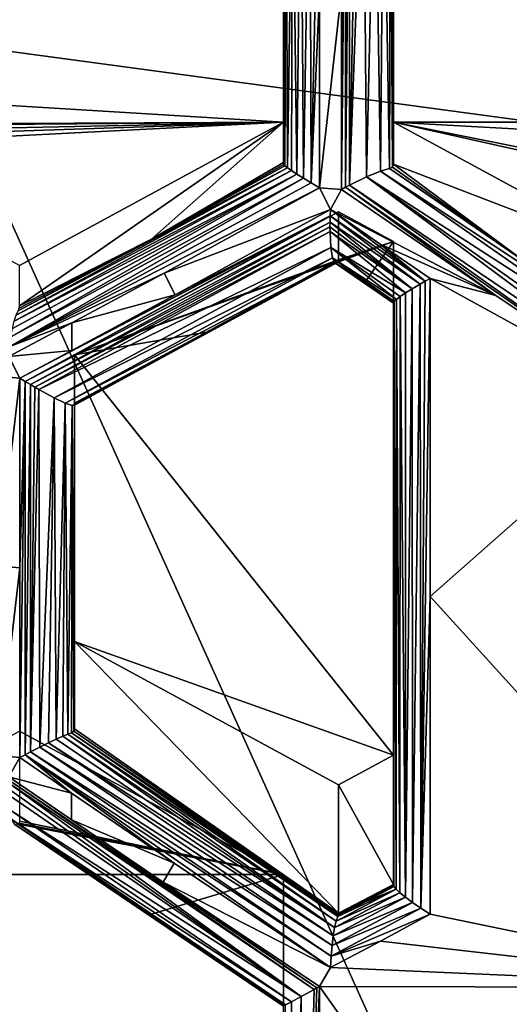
# Model space of a CAD drawing. Header units: metres. Extents: x -27 to 80, y -171 to 27.
# Tile 19 of 117: x -2.9 to -1.79, y -157.92 to -155.68. Entities that reach past the tile are written whole.
import ezdxf

# ---------------------------------------------------------------- set-up
doc = ezdxf.new("R2010")
doc.units = ezdxf.units.M
doc.layers.add('solid_509380_SW0003', color=7, linetype='CONTINUOUS')

msp = doc.modelspace()

# ---------------------------------------------------------------- linework, layer by layer
at = {"layer": 'solid_509380_SW0003'}
for points in [[(-1.566314, -155.935699, 251.883453), (-1.566314, -152.435883, 254.819839), (-3.105829, -152.250473, 254.576126)], [(-3.105829, -155.727921, 251.658508), (-1.566314, -155.935699, 251.883453), (-3.105829, -152.250473, 254.576126)], [(-4.84546, -155.757919, 218.993744), (-4.027984, -155.101395, 218.754791), (-2.3, -155.373978, 218.854004)], [(-2.260754, -155.2099, 218.794281), (-2.239964, -155.184982, 218.785217), (-2.254743, -156.040527, 218.711426)], [(-2.239964, -155.184982, 218.785217), (-2.237514, -156.051117, 218.701767), (-2.254743, -156.040527, 218.711426)], [(-2.239964, -155.184982, 218.785217), (-2.218488, -155.17157, 218.780334), (-2.237514, -156.051117, 218.701767)], [(-2.218488, -155.616272, 218.729477), (-2.237514, -156.051117, 218.701767), (-2.218488, -155.17157, 218.780334)], [(-2.168067, -156.066071, 218.685944), (-2.168067, -155.615997, 218.720078), (-2.159059, -155.172745, 218.76947)], [(-2.159062, -156.061264, 218.684982), (-2.168067, -156.066071, 218.685944), (-2.159059, -155.172745, 218.76947)], [(-2.159062, -156.061264, 218.684982), (-2.159059, -155.172745, 218.76947), (-2.15, -155.177963, 218.768372)], [(-2.15, -156.056549, 218.68483), (-2.159062, -156.061264, 218.684982), (-2.15, -155.177963, 218.768372)], [(-2.15, -156.056549, 218.68483), (-2.15, -155.177963, 218.768372), (-2.133687, -155.187424, 218.768463)], [(-2.15, -156.056549, 218.68483), (-2.133687, -155.187424, 218.768463), (-2.118066, -155.196548, 218.771194)], [(-2.111305, -156.037857, 218.693726), (-2.15, -156.056549, 218.68483), (-2.118066, -155.196548, 218.771194)], [(-2.111305, -156.037857, 218.693726), (-2.118066, -155.196548, 218.771194), (-2.092565, -155.211624, 218.782227)], [(-2.279289, -155.247726, 218.808044), (-2.260754, -155.2099, 218.794281), (-2.269651, -156.031143, 218.723923)], [(-2.260754, -155.2099, 218.794281), (-2.254743, -156.040527, 218.711426), (-2.269651, -156.031143, 218.723923)], [(-2.079844, -156.024857, 218.715485), (-2.111305, -156.037857, 218.693726), (-2.092565, -155.211624, 218.782227)], [(-2.079844, -156.024857, 218.715485), (-2.092565, -155.211624, 218.782227), (-2.072687, -155.223602, 218.799271)], [(-2.059104, -156.018661, 218.745499), (-2.079844, -156.024857, 218.715485), (-2.072687, -155.223602, 218.799271)], [(-2.059104, -156.018661, 218.745499), (-2.072687, -155.223602, 218.799271), (-2.056934, -155.278671, 218.819321)], [(-2.293604, -155.300781, 218.827362), (-2.279289, -155.247726, 218.808044), (-2.290841, -156.017105, 218.754776)], [(-2.279289, -155.247726, 218.808044), (-2.281778, -156.02327, 218.738632), (-2.290841, -156.017105, 218.754776)], [(-2.279289, -155.247726, 218.808044), (-2.269651, -156.031143, 218.723923), (-2.281778, -156.02327, 218.738632)], [(-2.052415, -156.015457, 218.765564), (-2.059104, -156.018661, 218.745499), (-2.056934, -155.278671, 218.819321)], [(-2.052415, -156.015457, 218.765564), (-2.056934, -155.278671, 218.819321), (-2.05, -155.354553, 218.846939)], [(-2.298204, -155.334549, 218.839645), (-2.293604, -155.300781, 218.827362), (-2.296716, -156.012787, 218.771469)], [(-2.293604, -155.300781, 218.827362), (-2.290841, -156.017105, 218.754776), (-2.296716, -156.012787, 218.771469)], [(-2.3, -155.689301, 218.821426), (-2.3, -155.373978, 218.854004), (-2.298204, -155.334549, 218.839645)], [(-2.3, -156.005356, 218.797394), (-2.3, -155.689301, 218.821426), (-2.298204, -155.334549, 218.839645)], [(-2.299148, -156.009689, 218.784073), (-2.3, -156.005356, 218.797394), (-2.298204, -155.334549, 218.839645)], [(-2.299148, -156.009689, 218.784073), (-2.298204, -155.334549, 218.839645), (-2.296716, -156.012787, 218.771469)], [(-2.05, -155.68129, 218.812805), (-2.052415, -156.015457, 218.765564), (-2.05, -155.354553, 218.846939)], [(2.05, -155.913315, 219.050308), (-2.05, -155.354553, 218.846939), (2.05, -155.354553, 218.846939)], [(-2.05, -155.913315, 219.050308), (-2.05, -155.68129, 218.812805), (-2.05, -155.354553, 218.846939)], [(-2.05, -155.913315, 219.050308), (-2.05, -155.354553, 218.846939), (2.05, -155.913315, 219.050308)], [(-4.84546, -155.757919, 218.993744), (-2.3, -155.373978, 218.854004), (-2.3, -155.913315, 219.050308)], [(-2.3, -156.005356, 218.797394), (-2.3, -155.373978, 218.854004), (-2.3, -155.689301, 218.821426)], [(-2.3, -155.913315, 219.050308), (-2.3, -155.373978, 218.854004), (-2.3, -156.005356, 218.797394)], [(-2.218488, -155.616272, 218.729477), (-2.218488, -156.062576, 218.695526), (-2.237514, -156.051117, 218.701767)], [(-2.218488, -156.062576, 218.695526), (-2.168067, -155.615997, 218.720078), (-2.168067, -156.066071, 218.685944)], [(-2.218488, -155.616272, 218.729477), (-2.168067, -155.615997, 218.720078), (-2.218488, -156.062576, 218.695526)], [(-2.05, -155.68129, 218.812805), (-2.05, -156.008835, 218.787857), (-2.052415, -156.015457, 218.765564)], [(-2.05, -155.913315, 219.050308), (-2.05, -156.008835, 218.787857), (-2.05, -155.68129, 218.812805)], [(-1.566314, -159.139847, 248.626984), (-1.566314, -155.935699, 251.883453), (-3.105829, -155.727921, 251.658508)], [(-3.105829, -158.911575, 248.422852), (-1.566314, -159.139847, 248.626984), (-3.105829, -155.727921, 251.658508)], [(-4.84546, -155.757919, 218.993744), (-2.3, -155.913315, 219.050308), (-3.567896, -155.919067, 219.052399)], [(-2.3, -155.913315, 219.050308), (-3.523772, -155.922882, 219.053787), (-3.567896, -155.919067, 219.052399)], [(-2.3, -155.913315, 219.050308), (-3.467714, -155.937775, 219.059204), (-3.523772, -155.922882, 219.053787)], [(-2.3, -155.913315, 219.050308), (-3.434301, -155.950912, 219.06398), (-3.467714, -155.937775, 219.059204)], [(-2.3, -155.913315, 219.050308), (-3.397046, -155.969162, 219.070633), (-3.434301, -155.950912, 219.06398)], [(-2.3, -155.913315, 219.050308), (-2.9, -156.238831, 219.168777), (-3.397046, -155.969162, 219.070633)], [(-2.3, -155.913315, 219.050308), (-2.6, -156.179276, 218.826004), (-2.9, -156.330887, 218.915878)], [(-2.3, -155.913315, 219.050308), (-2.9, -156.330887, 218.915878), (-2.9, -156.238831, 219.168777)], [(-2.3, -155.913315, 219.050308), (-2.3, -156.005356, 218.797394), (-2.6, -156.179276, 218.826004)], [(-1.45, -156.238831, 219.168777), (-2.05, -156.008835, 218.787857), (-2.05, -155.913315, 219.050308)], [(-2.05, -155.913315, 219.050308), (-1.160456, -156.091125, 219.115021), (-1.2, -156.103195, 219.119415)], [(1.160456, -156.091125, 219.115021), (-1.160456, -156.091125, 219.115021), (-2.05, -155.913315, 219.050308)], [(-1.45, -156.238831, 219.168777), (-2.05, -155.913315, 219.050308), (-1.2, -156.103195, 219.119415)], [(1.160456, -156.091125, 219.115021), (-2.05, -155.913315, 219.050308), (2.05, -155.913315, 219.050308)], [(-2.299148, -156.009689, 218.784073), (-2.6, -156.179276, 218.826004), (-2.3, -156.005356, 218.797394)], [(-2.299148, -156.009689, 218.784073), (-2.296716, -156.012787, 218.771469), (-2.6, -156.179276, 218.826004)], [(-1.756254, -156.226563, 218.685532), (-2.052415, -156.015457, 218.765564), (-2.05, -156.008835, 218.787857)], [(-1.45, -156.238831, 219.168777), (-1.756254, -156.226563, 218.685532), (-2.05, -156.008835, 218.787857)], [(-2.269651, -156.031143, 218.723923), (-2.919471, -156.401169, 218.842682), (-2.91595, -156.38179, 218.851547)], [(-2.269651, -156.031143, 218.723923), (-2.254743, -156.040527, 218.711426), (-2.919471, -156.401169, 218.842682)], [(-2.269651, -156.031143, 218.723923), (-2.91595, -156.38179, 218.851547), (-2.911942, -156.365158, 218.863068)], [(-2.281778, -156.02327, 218.738632), (-2.911942, -156.365158, 218.863068), (-2.907644, -156.351746, 218.876572)], [(-2.281778, -156.02327, 218.738632), (-2.269651, -156.031143, 218.723923), (-2.911942, -156.365158, 218.863068)], [(-2.290841, -156.017105, 218.754776), (-2.907644, -156.351746, 218.876572), (-2.903284, -156.341858, 218.891251)], [(-2.290841, -156.017105, 218.754776), (-2.281778, -156.02327, 218.738632), (-2.907644, -156.351746, 218.876572)], [(-2.6, -156.179276, 218.826004), (-2.290841, -156.017105, 218.754776), (-2.903284, -156.341858, 218.891251)], [(-2.6, -156.179276, 218.826004), (-2.296716, -156.012787, 218.771469), (-2.290841, -156.017105, 218.754776)], [(-1.455444, -156.460266, 218.593033), (-2.111305, -156.037857, 218.693726), (-2.079844, -156.024857, 218.715485)], [(-1.45082, -156.437393, 218.624634), (-2.079844, -156.024857, 218.715485), (-2.059104, -156.018661, 218.745499)], [(-1.45082, -156.437393, 218.624634), (-1.455444, -156.460266, 218.593033), (-2.079844, -156.024857, 218.715485)], [(-1.756254, -156.226563, 218.685532), (-2.059104, -156.018661, 218.745499), (-2.052415, -156.015457, 218.765564)], [(-1.450208, -156.43483, 218.630646), (-2.059104, -156.018661, 218.745499), (-1.756254, -156.226563, 218.685532)], [(-1.450208, -156.43483, 218.630646), (-1.45082, -156.437393, 218.624634), (-2.059104, -156.018661, 218.745499)], [(-2.254743, -156.040527, 218.711426), (-2.922327, -156.422653, 218.837006), (-2.919471, -156.401169, 218.842682)], [(-2.254743, -156.040527, 218.711426), (-2.237514, -156.051117, 218.701767), (-2.922327, -156.422653, 218.837006)], [(-2.237514, -156.051117, 218.701767), (-2.218488, -156.062576, 218.695526), (-2.922327, -156.422653, 218.837006)], [(-1.462185, -156.545425, 218.560471), (-2.159062, -156.061264, 218.684982), (-2.15, -156.056549, 218.68483)], [(-1.461084, -156.520813, 218.562973), (-2.15, -156.056549, 218.68483), (-2.111305, -156.037857, 218.693726)], [(-1.461084, -156.520813, 218.562973), (-1.462185, -156.545425, 218.560471), (-2.15, -156.056549, 218.68483)], [(-1.459531, -156.497894, 218.569626), (-1.461084, -156.520813, 218.562973), (-2.111305, -156.037857, 218.693726)], [(-1.455444, -156.460266, 218.593033), (-1.459531, -156.497894, 218.569626), (-2.111305, -156.037857, 218.693726)], [(-2.571427, -156.256683, 218.758026), (-2.922327, -156.422653, 218.837006), (-2.218488, -156.062576, 218.695526)], [(-2.571427, -156.256683, 218.758026), (-2.218488, -156.062576, 218.695526), (-2.193277, -156.11174, 218.68811)], [(-2.218488, -156.062576, 218.695526), (-2.168067, -156.066071, 218.685944), (-2.193277, -156.11174, 218.68811)], [(-2.193277, -156.11174, 218.68811), (-2.168067, -156.066071, 218.685944), (-1.817391, -156.307098, 218.615662)], [(-1.817391, -156.307098, 218.615662), (-2.168067, -156.066071, 218.685944), (-2.159062, -156.061264, 218.684982)], [(-1.462185, -156.545425, 218.560471), (-1.817391, -156.307098, 218.615662), (-2.159062, -156.061264, 218.684982)], [(-2.175, -156.11676, 219.124359), (-2.775, -156.442276, 219.242828), (-2.175, -156.22612, 218.823883)], [(-2.175, -156.11676, 219.124359), (-2.05, -156.18457, 219.149033), (-2.775, -156.442276, 219.242828)], [(-2.571427, -156.256683, 218.758026), (-2.193277, -156.11174, 218.68811), (-2.546217, -156.305832, 218.75061)], [(-2.546217, -156.305832, 218.75061), (-2.193277, -156.11174, 218.68811), (-2.193933, -156.126068, 218.688232)], [(-2.193933, -156.126068, 218.688232), (-2.193277, -156.11174, 218.68811), (-1.978293, -156.274857, 218.643402)], [(-2.193277, -156.11174, 218.68811), (-1.817391, -156.307098, 218.615662), (-2.080086, -156.190155, 218.663727)], [(-2.193277, -156.11174, 218.68811), (-2.080086, -156.190155, 218.663727), (-1.978293, -156.274857, 218.643402)], [(-2.175, -156.11676, 219.124359), (-2.175, -156.22612, 218.823883), (-2.05, -156.18457, 219.149033)], [(-2.89916, -156.494705, 218.827499), (-2.781057, -156.432098, 218.800171), (-2.193933, -156.126068, 218.688232)], [(-2.887141, -156.502151, 218.825119), (-2.89916, -156.494705, 218.827499), (-2.193933, -156.126068, 218.688232)], [(-2.887141, -156.502151, 218.825119), (-2.193933, -156.126068, 218.688232), (-2.194304, -156.140182, 218.689819)], [(-2.875, -156.509476, 218.824234), (-2.887141, -156.502151, 218.825119), (-2.194304, -156.140182, 218.689819)], [(-2.875, -156.509476, 218.824234), (-2.194304, -156.140182, 218.689819), (-2.194395, -156.15126, 218.692139)], [(-2.781057, -156.432098, 218.800171), (-2.546217, -156.305832, 218.75061), (-2.193933, -156.126068, 218.688232)], [(-2.194395, -156.15126, 218.692139), (-2.194304, -156.140182, 218.689819), (-2.007648, -156.291931, 218.656967)], [(-2.194304, -156.140182, 218.689819), (-2.193933, -156.126068, 218.688232), (-1.989734, -156.281342, 218.647308)], [(-2.194304, -156.140182, 218.689819), (-1.989734, -156.281342, 218.647308), (-2.007648, -156.291931, 218.656967)], [(-2.193933, -156.126068, 218.688232), (-1.978293, -156.274857, 218.643402), (-1.989734, -156.281342, 218.647308)], [(-2.865252, -156.515213, 218.8246), (-2.875, -156.509476, 218.824234), (-2.194395, -156.15126, 218.692139)], [(-2.865252, -156.515213, 218.8246), (-2.194395, -156.15126, 218.692139), (-2.194304, -156.161896, 218.695297)], [(-2.855697, -156.520721, 218.825912), (-2.865252, -156.515213, 218.8246), (-2.194304, -156.161896, 218.695297)], [(-2.855697, -156.520721, 218.825912), (-2.194304, -156.161896, 218.695297), (-2.192322, -156.197906, 218.71492)], [(-2.194304, -156.161896, 218.695297), (-2.194395, -156.15126, 218.692139), (-2.007648, -156.291931, 218.656967)], [(-2.194304, -156.161896, 218.695297), (-2.007648, -156.291931, 218.656967), (-2.022726, -156.301422, 218.669693)], [(-2.192322, -156.197906, 218.71492), (-2.194304, -156.161896, 218.695297), (-2.022726, -156.301422, 218.669693)], [(-2.6, -156.179276, 218.826004), (-2.903284, -156.341858, 218.891251), (-2.900852, -156.336136, 218.902893)], [(-2.6, -156.179276, 218.826004), (-2.900852, -156.336136, 218.902893), (-2.9, -156.330887, 218.915878)], [(-2.05, -156.18457, 219.149033), (-2.05, -157.351013, 219.573593), (-2.775, -156.442276, 219.242828)], [(-2.05, -156.18457, 219.149033), (-2.176881, -156.23172, 218.805328), (-2.113521, -156.275543, 218.791885)], [(-2.05, -156.18457, 219.149033), (-2.175468, -156.229172, 218.814697), (-2.176881, -156.23172, 218.805328)], [(-2.05, -156.18457, 219.149033), (-2.175, -156.22612, 218.823883), (-2.175468, -156.229172, 218.814697)], [(-2.05, -156.18457, 219.149033), (-2.113521, -156.275543, 218.791885), (-2.05, -156.319275, 218.778931)], [(-2.080086, -156.190155, 218.663727), (-1.817391, -156.307098, 218.615662), (-1.966387, -156.268326, 218.640915)], [(-2.080086, -156.190155, 218.663727), (-1.966387, -156.268326, 218.640915), (-1.978293, -156.274857, 218.643402)], [(-2.05, -156.18457, 219.149033), (-2.05, -156.985016, 218.733109), (-2.05, -157.64502, 218.765839)], [(-2.05, -156.18457, 219.149033), (-2.05, -156.319275, 218.778931), (-2.05, -156.985016, 218.733109)], [(-2.05, -156.18457, 219.149033), (-2.05, -157.64502, 218.765839), (-2.05, -157.351013, 219.573593)], [(-2.821573, -156.539291, 218.839172), (-2.855697, -156.520721, 218.825912), (-2.192322, -156.197906, 218.71492)], [(-2.821573, -156.539291, 218.839172), (-2.192322, -156.197906, 218.71492), (-2.188315, -156.221878, 218.742233)], [(-2.192322, -156.197906, 218.71492), (-2.022726, -156.301422, 218.669693), (-2.03467, -156.30957, 218.684845)], [(-2.192322, -156.197906, 218.71492), (-2.03467, -156.30957, 218.684845), (-2.04324, -156.316162, 218.701675)], [(-2.188315, -156.221878, 218.742233), (-2.192322, -156.197906, 218.71492), (-2.04324, -156.316162, 218.701675)], [(-2.795977, -156.551559, 218.862228), (-2.821573, -156.539291, 218.839172), (-2.188315, -156.221878, 218.742233)], [(-2.795977, -156.551559, 218.862228), (-2.188315, -156.221878, 218.742233), (-2.182996, -156.233093, 218.77327)], [(-2.780325, -156.557159, 218.89122), (-2.795977, -156.551559, 218.862228), (-2.182996, -156.233093, 218.77327)], [(-2.780325, -156.557159, 218.89122), (-2.182996, -156.233093, 218.77327), (-2.176881, -156.23172, 218.805328)], [(-2.775, -156.556213, 218.923447), (-2.780325, -156.557159, 218.89122), (-2.176881, -156.23172, 218.805328)], [(-2.775, -156.554443, 218.93309), (-2.175, -156.22612, 218.823883), (-2.475, -156.390778, 218.877899)], [(-2.775, -156.442276, 219.242828), (-2.475, -156.390778, 218.877899), (-2.175, -156.22612, 218.823883)], [(-2.775, -156.554443, 218.93309), (-2.175468, -156.229172, 218.814697), (-2.175, -156.22612, 218.823883)], [(-2.775, -156.556213, 218.923447), (-2.176881, -156.23172, 218.805328), (-2.175468, -156.229172, 218.814697)], [(-2.775, -156.554443, 218.93309), (-2.775, -156.556213, 218.923447), (-2.175468, -156.229172, 218.814697)], [(-2.188315, -156.221878, 218.742233), (-2.04834, -156.321075, 218.719513), (-2.05, -156.324219, 218.737564)], [(-2.182996, -156.233093, 218.77327), (-2.188315, -156.221878, 218.742233), (-2.05, -156.324219, 218.737564)], [(-2.188315, -156.221878, 218.742233), (-2.04324, -156.316162, 218.701675), (-2.04834, -156.321075, 218.719513)], [(-2.182996, -156.233093, 218.77327), (-2.113521, -156.275543, 218.791885), (-2.176881, -156.23172, 218.805328)], [(-2.182996, -156.233093, 218.77327), (-2.05, -156.324219, 218.737564), (-2.05, -156.32431, 218.757843)], [(-2.182996, -156.233093, 218.77327), (-2.05, -156.319275, 218.778931), (-2.113521, -156.275543, 218.791885)], [(-2.182996, -156.233093, 218.77327), (-2.05, -156.32431, 218.757843), (-2.05, -156.319275, 218.778931)], [(-2.571427, -156.256683, 218.758026), (-2.781033, -156.369476, 218.801941), (-2.922327, -156.422653, 218.837006)], [(-2.571427, -156.256683, 218.758026), (-2.546217, -156.305832, 218.75061), (-2.781033, -156.369476, 218.801941)], [(-1.989734, -156.281342, 218.647308), (-1.978293, -156.274857, 218.643402), (-1.987872, -157.699234, 218.677322)], [(-1.966387, -156.268326, 218.640915), (-1.966387, -156.991074, 218.634567), (-1.987872, -157.699234, 218.677322)], [(-1.978293, -156.274857, 218.643402), (-1.966387, -156.268326, 218.640915), (-1.987872, -157.699234, 218.677322)], [(-1.966387, -156.268326, 218.640915), (-1.817391, -156.307098, 218.615662), (-1.462185, -156.545425, 218.560471)], [(-1.966387, -156.268326, 218.640915), (-1.462185, -156.545425, 218.560471), (-1.966387, -156.991074, 218.634567)], [(-2.03467, -156.30957, 218.684845), (-2.022726, -156.301422, 218.669693), (-2.023108, -157.674286, 218.699707)], [(-2.007648, -156.291931, 218.656967), (-2.007007, -157.686188, 218.686691), (-2.023108, -157.674286, 218.699707)], [(-2.022726, -156.301422, 218.669693), (-2.007648, -156.291931, 218.656967), (-2.023108, -157.674286, 218.699707)], [(-2.007648, -156.291931, 218.656967), (-1.989734, -156.281342, 218.647308), (-2.007007, -157.686188, 218.686691)], [(-1.989734, -156.281342, 218.647308), (-1.987872, -157.699234, 218.677322), (-2.007007, -157.686188, 218.686691)], [(-2.781033, -156.369476, 218.801941), (-2.546217, -156.305832, 218.75061), (-2.781057, -156.432098, 218.800171)], [(-2.05, -156.32431, 218.757843), (-2.05, -156.985016, 218.733109), (-2.05, -156.319275, 218.778931)], [(-2.04834, -156.321075, 218.719513), (-2.05, -156.985016, 218.733109), (-2.05, -156.324219, 218.737564)], [(-2.04834, -156.321075, 218.719513), (-2.05, -157.64502, 218.765839), (-2.05, -156.985016, 218.733109)], [(-2.04834, -156.321075, 218.719513), (-2.049726, -157.647476, 218.758621), (-2.05, -157.64502, 218.765839)], [(-2.05, -156.32431, 218.757843), (-2.05, -156.324219, 218.737564), (-2.05, -156.985016, 218.733109)], [(-2.04834, -156.321075, 218.719513), (-2.048919, -157.649567, 218.751495), (-2.049726, -157.647476, 218.758621)], [(-2.04834, -156.321075, 218.719513), (-2.044261, -157.65567, 218.733185), (-2.048919, -157.649567, 218.751495)], [(-2.04834, -156.321075, 218.719513), (-2.04324, -156.316162, 218.701675), (-2.044261, -157.65567, 218.733185)], [(-2.04324, -156.316162, 218.701675), (-2.035631, -157.663986, 218.71553), (-2.044261, -157.65567, 218.733185)], [(-2.04324, -156.316162, 218.701675), (-2.03467, -156.30957, 218.684845), (-2.035631, -157.663986, 218.71553)], [(-2.03467, -156.30957, 218.684845), (-2.023108, -157.674286, 218.699707), (-2.035631, -157.663986, 218.71553)], [(-2.781033, -156.369476, 218.801941), (-2.781057, -156.432098, 218.800171), (-2.92437, -156.445541, 218.834915)], [(-2.781033, -156.369476, 218.801941), (-2.92437, -156.445541, 218.834915), (-2.922327, -156.422653, 218.837006)], [(-2.775, -156.554443, 218.93309), (-2.475, -156.390778, 218.877899), (-2.775, -156.551636, 218.942368)], [(-2.775, -156.442276, 219.242828), (-2.775, -156.551636, 218.942368), (-2.475, -156.390778, 218.877899)], [(-2.92437, -156.445541, 218.834915), (-2.781057, -156.432098, 218.800171), (-2.89916, -156.494705, 218.827499)], [(-2.92437, -156.445541, 218.834915), (-2.89916, -156.494705, 218.827499), (-2.94958, -156.490067, 218.840256)], [(-2.775, -157.093323, 219.479797), (-2.775, -156.551636, 218.942368), (-2.775, -156.442276, 219.242828)], [(-2.05, -157.351013, 219.573593), (-2.775, -157.093323, 219.479797), (-2.775, -156.442276, 219.242828)], [(-2.89916, -156.494705, 218.827499), (-2.94958, -156.921356, 218.839218), (-2.94958, -156.490067, 218.840256)], [(-2.89916, -156.925949, 218.82663), (-2.94958, -156.921356, 218.839218), (-2.89916, -156.494705, 218.827499)], [(-2.89916, -156.925949, 218.82663), (-2.89916, -156.494705, 218.827499), (-2.887141, -156.502151, 218.825119)], [(-2.887141, -156.502151, 218.825119), (-2.887147, -157.350479, 218.839157), (-2.89916, -157.356918, 218.841736)], [(-2.89916, -156.925949, 218.82663), (-2.887141, -156.502151, 218.825119), (-2.89916, -157.356918, 218.841736)], [(-2.875, -156.509476, 218.824234), (-2.887147, -157.350479, 218.839157), (-2.887141, -156.502151, 218.825119)], [(-2.875, -156.509476, 218.824234), (-2.875, -157.344086, 218.838089), (-2.887147, -157.350479, 218.839157)], [(-2.865252, -156.515213, 218.8246), (-2.875, -157.344086, 218.838089), (-2.875, -156.509476, 218.824234)], [(-2.855697, -156.520721, 218.825912), (-2.875, -157.344086, 218.838089), (-2.865252, -156.515213, 218.8246)], [(-2.855697, -156.520721, 218.825912), (-2.853786, -157.333176, 218.839798), (-2.875, -157.344086, 218.838089)], [(-2.821573, -156.539291, 218.839172), (-2.853786, -157.333176, 218.839798), (-2.855697, -156.520721, 218.825912)], [(-2.821573, -156.539291, 218.839172), (-2.834148, -157.32341, 218.845749), (-2.853786, -157.333176, 218.839798)], [(-2.821573, -156.539291, 218.839172), (-2.816653, -157.315048, 218.855408), (-2.834148, -157.32341, 218.845749)], [(-2.795977, -156.551559, 218.862228), (-2.816653, -157.315048, 218.855408), (-2.821573, -156.539291, 218.839172)], [(-1.966387, -156.991074, 218.634567), (-1.462185, -156.545425, 218.560471), (-1.159664, -157.879288, 218.580795)], [(-2.795977, -156.551559, 218.862228), (-2.80184, -157.308304, 218.868118), (-2.816653, -157.315048, 218.855408)], [(-2.795977, -156.551559, 218.862228), (-2.790099, -157.303345, 218.88324), (-2.80184, -157.308304, 218.868118)], [(-2.780325, -156.557159, 218.89122), (-2.790099, -157.303345, 218.88324), (-2.795977, -156.551559, 218.862228)], [(-2.780325, -156.557159, 218.89122), (-2.781705, -157.300247, 218.899933), (-2.790099, -157.303345, 218.88324)], [(-2.776736, -157.296997, 218.917252), (-2.781705, -157.300247, 218.899933), (-2.780325, -156.557159, 218.89122)], [(-2.776736, -157.296997, 218.917252), (-2.780325, -156.557159, 218.89122), (-2.775, -156.556213, 218.923447)], [(-2.775, -156.923904, 218.923645), (-2.776736, -157.296997, 218.917252), (-2.775, -156.556213, 218.923447)], [(-2.775, -156.923904, 218.923645), (-2.775, -156.554443, 218.93309), (-2.775, -156.551636, 218.942368)], [(-2.775, -157.093323, 219.479797), (-2.775, -156.923904, 218.923645), (-2.775, -156.551636, 218.942368)], [(-2.775, -156.923904, 218.923645), (-2.775, -156.556213, 218.923447), (-2.775, -156.554443, 218.93309)], [(-2.89916, -156.925949, 218.82663), (-2.94958, -157.352386, 218.854172), (-2.94958, -156.921356, 218.839218)], [(-2.89916, -156.925949, 218.82663), (-2.89916, -157.356918, 218.841736), (-2.94958, -157.352386, 218.854172)], [(-2.775, -156.923904, 218.923645), (-2.775, -157.291397, 218.935547), (-2.776736, -157.296997, 218.917252)], [(-2.775, -157.093323, 219.479797), (-2.775, -157.291397, 218.935547), (-2.775, -156.923904, 218.923645)], [(-1.966387, -156.991074, 218.634567), (-1.966387, -157.71286, 218.672333), (-1.987872, -157.699234, 218.677322)], [(-1.966387, -156.991074, 218.634567), (-1.159664, -157.879288, 218.580795), (-1.966387, -157.71286, 218.672333)], [(-2.775, -157.093323, 219.479797), (-2.175, -157.71019, 218.79776), (-2.775, -157.291397, 218.935547)], [(-2.175, -157.418839, 219.598267), (-2.175, -157.71019, 218.79776), (-2.775, -157.093323, 219.479797)], [(-2.05, -157.351013, 219.573593), (-2.175, -157.418839, 219.598267), (-2.775, -157.093323, 219.479797)], [(-3.5, -157.622284, 219.672318), (-2.9, -157.296768, 219.553833), (-2.3, -157.622284, 219.672318)], [(-2.9, -157.296768, 219.553833), (-2.9, -157.501587, 218.991089), (-2.3, -157.622284, 219.672318)], [(-2.816653, -157.315048, 218.855408), (-2.80184, -157.308304, 218.868118), (-2.183807, -157.742996, 218.748642)], [(-2.80184, -157.308304, 218.868118), (-2.790099, -157.303345, 218.88324), (-2.180308, -157.728195, 218.763596)], [(-2.80184, -157.308304, 218.868118), (-2.180308, -157.728195, 218.763596), (-2.183807, -157.742996, 218.748642)], [(-2.790099, -157.303345, 218.88324), (-2.781705, -157.300247, 218.899933), (-2.176752, -157.717697, 218.780106)], [(-2.790099, -157.303345, 218.88324), (-2.176752, -157.717697, 218.780106), (-2.180308, -157.728195, 218.763596)], [(-2.776736, -157.296997, 218.917252), (-2.175, -157.71019, 218.79776), (-2.781705, -157.300247, 218.899933)], [(-2.781705, -157.300247, 218.899933), (-2.175447, -157.713791, 218.788666), (-2.176752, -157.717697, 218.780106)], [(-2.781705, -157.300247, 218.899933), (-2.479954, -157.506226, 218.843384), (-2.175447, -157.713791, 218.788666)], [(-2.781705, -157.300247, 218.899933), (-2.175, -157.71019, 218.79776), (-2.479954, -157.506226, 218.843384)], [(-2.775, -157.291397, 218.935547), (-2.175, -157.71019, 218.79776), (-2.776736, -157.296997, 218.917252)], [(-2.853786, -157.333176, 218.839798), (-2.834148, -157.32341, 218.845749), (-2.187032, -157.761703, 218.736359)], [(-2.834148, -157.32341, 218.845749), (-2.816653, -157.315048, 218.855408), (-2.183807, -157.742996, 218.748642)], [(-2.834148, -157.32341, 218.845749), (-2.183807, -157.742996, 218.748642), (-2.187032, -157.761703, 218.736359)], [(-2.89916, -157.356918, 218.841736), (-2.92437, -157.400208, 218.850449), (-2.94958, -157.352386, 218.854172)], [(-2.781536, -157.437943, 218.817642), (-2.89916, -157.356918, 218.841736), (-2.887147, -157.350479, 218.839157)], [(-2.887147, -157.350479, 218.839157), (-2.875, -157.344086, 218.838089), (-2.191924, -157.808014, 218.722977)], [(-2.887147, -157.350479, 218.839157), (-2.191924, -157.808014, 218.722977), (-2.193277, -157.833786, 218.723099)], [(-2.548367, -157.59671, 218.77507), (-2.887147, -157.350479, 218.839157), (-2.193277, -157.833786, 218.723099)], [(-2.548367, -157.59671, 218.77507), (-2.781536, -157.437943, 218.817642), (-2.887147, -157.350479, 218.839157)], [(-2.875, -157.344086, 218.838089), (-2.853786, -157.333176, 218.839798), (-2.189796, -157.783661, 218.72757)], [(-2.875, -157.344086, 218.838089), (-2.189796, -157.783661, 218.72757), (-2.191924, -157.808014, 218.722977)], [(-2.853786, -157.333176, 218.839798), (-2.187032, -157.761703, 218.736359), (-2.189796, -157.783661, 218.72757)], [(-2.05, -157.351013, 219.573593), (-2.05, -157.64502, 218.765839), (-2.175, -157.418839, 219.598267)], [(-2.781536, -157.437943, 218.817642), (-2.92437, -157.400208, 218.850449), (-2.89916, -157.356918, 218.841736)], [(-2.925126, -157.428177, 218.855377), (-2.924927, -157.413971, 218.852127), (-2.25982, -157.899353, 218.752396)], [(-2.924927, -157.413971, 218.852127), (-2.924693, -157.40712, 218.851105), (-2.230123, -157.883301, 218.735519)], [(-2.924927, -157.413971, 218.852127), (-2.230123, -157.883301, 218.735519), (-2.25982, -157.899353, 218.752396)], [(-2.924693, -157.40712, 218.851105), (-2.92437, -157.400208, 218.850449), (-2.224352, -157.880188, 218.733566)], [(-2.924693, -157.40712, 218.851105), (-2.224352, -157.880188, 218.733566), (-2.230123, -157.883301, 218.735519)], [(-2.92437, -157.400208, 218.850449), (-2.781552, -157.498505, 218.821472), (-2.224352, -157.880188, 218.733566)], [(-2.781536, -157.437943, 218.817642), (-2.781552, -157.498505, 218.821472), (-2.92437, -157.400208, 218.850449)], [(-2.175, -157.418839, 219.598267), (-2.05, -157.64502, 218.765839), (-2.175, -157.71019, 218.79776)], [(-2.924928, -157.441727, 218.860046), (-2.925126, -157.428177, 218.855377), (-2.25982, -157.899353, 218.752396)], [(-2.922307, -157.475174, 218.880219), (-2.924928, -157.441727, 218.860046), (-2.25982, -157.899353, 218.752396)], [(-2.548367, -157.59671, 218.77507), (-2.781552, -157.498505, 218.821472), (-2.781536, -157.437943, 218.817642)], [(-2.922307, -157.475174, 218.880219), (-2.25982, -157.899353, 218.752396), (-2.282072, -157.911407, 218.776718)], [(-2.917315, -157.497711, 218.90686), (-2.922307, -157.475174, 218.880219), (-2.282072, -157.911407, 218.776718)], [(-2.917315, -157.497711, 218.90686), (-2.282072, -157.911407, 218.776718), (-2.295601, -157.918793, 218.805405)], [(-2.910692, -157.508789, 218.936783), (-2.917315, -157.497711, 218.90686), (-2.295601, -157.918793, 218.805405)], [(-2.910692, -157.508789, 218.936783), (-2.603158, -157.713104, 218.911041), (-2.903157, -157.508377, 218.967102)], [(-2.910692, -157.508789, 218.936783), (-2.295601, -157.918793, 218.805405), (-2.3, -157.92128, 218.835144)], [(-2.910692, -157.508789, 218.936783), (-2.3, -157.92128, 218.835144), (-2.3, -157.919983, 218.850372)], [(-2.910692, -157.508789, 218.936783), (-2.3, -157.915833, 218.865784), (-2.603158, -157.713104, 218.911041)], [(-2.910692, -157.508789, 218.936783), (-2.3, -157.919983, 218.850372), (-2.3, -157.915833, 218.865784)], [(-2.3, -157.622284, 219.672318), (-2.900793, -157.505463, 218.979111), (-2.903157, -157.508377, 218.967102)], [(-2.3, -157.622284, 219.672318), (-2.903157, -157.508377, 218.967102), (-2.603158, -157.713104, 218.911041)], [(-2.3, -157.622284, 219.672318), (-2.9, -157.501587, 218.991089), (-2.900793, -157.505463, 218.979111)], [(-2.781552, -157.498505, 218.821472), (-2.573575, -157.639969, 218.783875), (-2.224352, -157.880188, 218.733566)], [(-2.548367, -157.59671, 218.77507), (-2.573575, -157.639969, 218.783875), (-2.781552, -157.498505, 218.821472)], [(-2.479954, -157.506226, 218.843384), (-2.175, -157.71019, 218.79776), (-2.175447, -157.713791, 218.788666)], [(-2.548367, -157.59671, 218.77507), (-2.193277, -157.833786, 218.723099), (-2.573575, -157.639969, 218.783875)], [(-3.5, -157.622284, 219.672318), (-2.3, -157.622284, 219.672318), (-2.3, -158.273331, 219.909271)], [(-3.5, -157.622284, 219.672318), (-2.3, -158.273331, 219.909271), (-3.5, -158.273331, 219.909271)], [(-2.3, -157.622284, 219.672318), (-2.603158, -157.713104, 218.911041), (-2.3, -157.915833, 218.865784)], [(-2.3, -157.622284, 219.672318), (-2.3, -157.915833, 218.865784), (-2.3, -158.273331, 219.909271)], [(-2.573575, -157.639969, 218.783875), (-2.218488, -157.877029, 218.731964), (-2.224352, -157.880188, 218.733566)], [(-2.193277, -157.833786, 218.723099), (-2.218488, -157.877029, 218.731964), (-2.573575, -157.639969, 218.783875)], [(-2.175447, -157.713791, 218.788666), (-2.05, -157.64502, 218.765839), (-2.049726, -157.647476, 218.758621)], [(-2.175, -157.71019, 218.79776), (-2.05, -157.64502, 218.765839), (-2.175447, -157.713791, 218.788666)], [(-2.183807, -157.742996, 218.748642), (-2.035631, -157.663986, 218.71553), (-2.023108, -157.674286, 218.699707)], [(-2.183807, -157.742996, 218.748642), (-2.180308, -157.728195, 218.763596), (-2.035631, -157.663986, 218.71553)], [(-2.180308, -157.728195, 218.763596), (-2.044261, -157.65567, 218.733185), (-2.035631, -157.663986, 218.71553)], [(-2.180308, -157.728195, 218.763596), (-2.176752, -157.717697, 218.780106), (-2.044261, -157.65567, 218.733185)], [(-2.176752, -157.717697, 218.780106), (-2.049726, -157.647476, 218.758621), (-2.048919, -157.649567, 218.751495)], [(-2.175447, -157.713791, 218.788666), (-2.049726, -157.647476, 218.758621), (-2.176752, -157.717697, 218.780106)], [(-2.176752, -157.717697, 218.780106), (-2.048919, -157.649567, 218.751495), (-2.114576, -157.684647, 218.765961)], [(-2.176752, -157.717697, 218.780106), (-2.114576, -157.684647, 218.765961), (-2.044261, -157.65567, 218.733185)], [(-2.114576, -157.684647, 218.765961), (-2.048919, -157.649567, 218.751495), (-2.044261, -157.65567, 218.733185)], [(-2.189796, -157.783661, 218.72757), (-2.007007, -157.686188, 218.686691), (-1.987872, -157.699234, 218.677322)], [(-2.189796, -157.783661, 218.72757), (-2.187032, -157.761703, 218.736359), (-2.007007, -157.686188, 218.686691)], [(-2.187032, -157.761703, 218.736359), (-2.023108, -157.674286, 218.699707), (-2.007007, -157.686188, 218.686691)], [(-2.187032, -157.761703, 218.736359), (-2.183807, -157.742996, 218.748642), (-2.023108, -157.674286, 218.699707)], [(-2.191924, -157.808014, 218.722977), (-1.987872, -157.699234, 218.677322), (-1.966387, -157.71286, 218.672333)], [(-2.191924, -157.808014, 218.722977), (-2.189796, -157.783661, 218.72757), (-1.987872, -157.699234, 218.677322)], [(-2.079847, -157.77359, 218.697021), (-2.191924, -157.808014, 218.722977), (-1.966387, -157.71286, 218.672333)], [(-2.079847, -157.77359, 218.697021), (-1.966387, -157.71286, 218.672333), (-1.159664, -157.879288, 218.580795)], [(-2.079847, -157.77359, 218.697021), (-1.159664, -157.879288, 218.580795), (-2.193277, -157.833786, 218.723099)], [(-2.079847, -157.77359, 218.697021), (-2.193277, -157.833786, 218.723099), (-2.191924, -157.808014, 218.722977)], [(-2.193277, -157.833786, 218.723099), (-1.159664, -157.879288, 218.580795), (-2.218488, -157.877029, 218.731964)], [(-2.25982, -157.899353, 218.752396), (-2.230123, -157.883301, 218.735519), (-2.251233, -158.681992, 218.851028)], [(-2.218488, -157.877029, 218.731964), (-2.218488, -158.291641, 218.77977), (-2.251233, -158.681992, 218.851028)], [(-2.224352, -157.880188, 218.733566), (-2.218488, -157.877029, 218.731964), (-2.251233, -158.681992, 218.851028)], [(-2.230123, -157.883301, 218.735519), (-2.224352, -157.880188, 218.733566), (-2.251233, -158.681992, 218.851028)], [(-2.218488, -157.877029, 218.731964), (-1.159664, -157.879288, 218.580795), (-1.159664, -159.370087, 218.820328)], [(-2.218488, -157.877029, 218.731964), (-1.159664, -159.370087, 218.820328), (-2.218488, -158.291641, 218.77977)], [(-2.295601, -157.918793, 218.805405), (-2.282072, -157.911407, 218.776718), (-2.293226, -158.644058, 218.895111)], [(-2.282072, -157.911407, 218.776718), (-2.276792, -158.66124, 218.86969), (-2.293226, -158.644058, 218.895111)], [(-2.282072, -157.911407, 218.776718), (-2.25982, -157.899353, 218.752396), (-2.276792, -158.66124, 218.86969)], [(-2.25982, -157.899353, 218.752396), (-2.251233, -158.681992, 218.851028), (-2.276792, -158.66124, 218.86969)], [(-2.3, -158.273331, 219.909271), (-2.3, -157.915833, 218.865784), (-2.3, -157.919983, 218.850372)]]:
    msp.add_3dface(points, dxfattribs=at)

doc.saveas('drawing.dxf')
